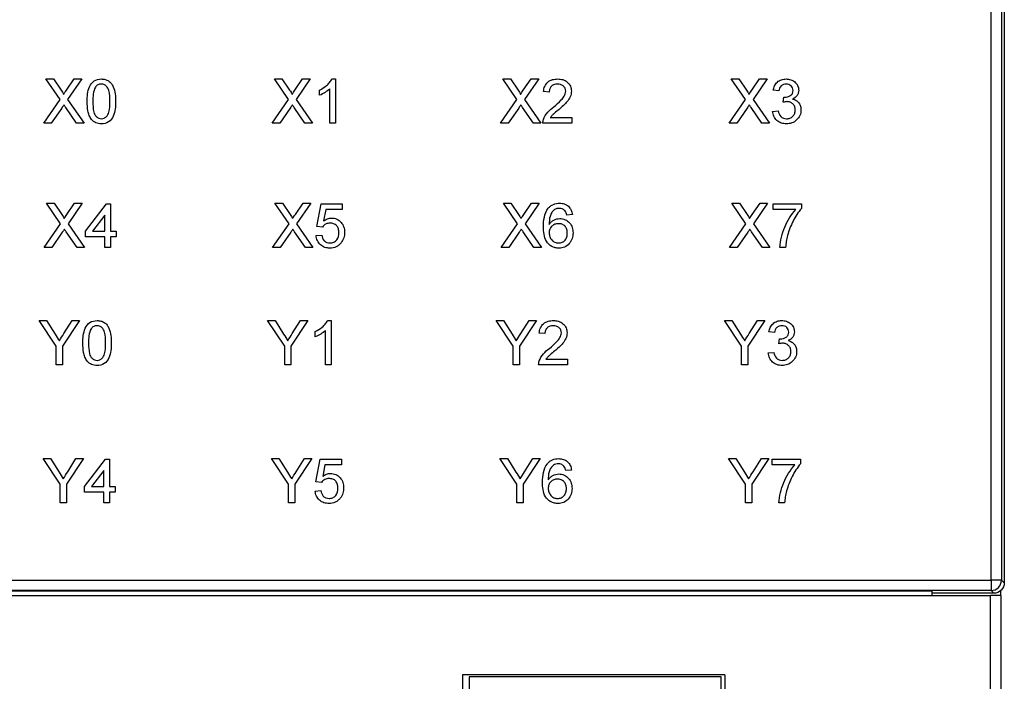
# Model space of a CAD drawing. Header units: millimetres. Extents: x 1931 to 2429, y 62 to 413.
# Tile 10 of 26: x 2073 to 2102, y 260 to 280. Entities that reach past the tile are written whole.
import ezdxf

# ---------------------------------------------------------------- set-up
doc = ezdxf.new("R2010")
doc.units = ezdxf.units.MM
doc.header["$LTSCALE"] = 2

msp = doc.modelspace()

# ---------------------------------------------------------------- linework, layer by layer
at = {"color": 7, "linetype": 'Continuous', "lineweight": 25}
for p, q in [((2101.796, 282.707), (2101.796, 263.307)), ((2101.414, 263.389), (2101.414, 282.625)), ((2101.714, 282.625), (2101.714, 263.389)), ((2074.442, 277.316), (2074.033, 277.909)), ((2074.033, 277.909), (2074.251, 277.909)), ((2074.251, 277.909), (2074.475, 277.584)), ((2074.626, 277.584), (2074.849, 277.909)), ((2075.07, 277.909), (2074.661, 277.314)), ((2074.849, 277.909), (2075.07, 277.909)), ((2081.06, 277.316), (2080.651, 277.909)), ((2080.651, 277.909), (2080.869, 277.909)), ((2080.869, 277.909), (2081.093, 277.584)), ((2081.244, 277.584), (2081.467, 277.909)), ((2081.688, 277.909), (2081.28, 277.314)), ((2081.467, 277.909), (2081.688, 277.909)), ((2082.316, 277.909), (2082.422, 277.909)), ((2082.422, 277.909), (2082.422, 276.625)), ((2087.678, 277.316), (2087.27, 277.909)), ((2087.27, 277.909), (2087.488, 277.909)), ((2087.488, 277.909), (2087.712, 277.584)), ((2087.862, 277.584), (2088.086, 277.909)), ((2088.307, 277.909), (2087.898, 277.314)), ((2088.086, 277.909), (2088.307, 277.909)), ((2094.297, 277.316), (2093.888, 277.909)), ((2093.888, 277.909), (2094.106, 277.909)), ((2094.106, 277.909), (2094.33, 277.584)), ((2094.481, 277.584), (2094.704, 277.909)), ((2094.925, 277.909), (2094.516, 277.314)), ((2094.704, 277.909), (2094.925, 277.909)), ((2081.961, 277.436), (2081.961, 277.588)), ((2082.257, 276.625), (2082.257, 277.626)), ((2088.612, 277.531), (2088.447, 277.547)), ((2095.263, 277.563), (2095.099, 277.58)), ((2073.967, 276.625), (2074.442, 277.316)), ((2074.661, 277.314), (2075.136, 276.625)), ((2080.585, 276.625), (2081.06, 277.316)), ((2081.28, 277.314), (2081.754, 276.625)), ((2087.204, 276.625), (2087.678, 277.316)), ((2087.898, 277.314), (2088.373, 276.625)), ((2093.822, 276.625), (2094.297, 277.316)), ((2094.516, 277.314), (2094.991, 276.625)), ((2095.393, 277.234), (2095.41, 277.382)), ((2074.492, 277.067), (2074.188, 276.625)), ((2074.918, 276.625), (2074.605, 277.079)), ((2081.11, 277.067), (2080.806, 276.625)), ((2081.536, 276.625), (2081.223, 277.079)), ((2087.729, 277.067), (2087.425, 276.625)), ((2088.154, 276.625), (2087.842, 277.079)), ((2094.347, 277.067), (2094.043, 276.625)), ((2094.773, 276.625), (2094.46, 277.079)), ((2095.082, 276.971), (2095.247, 276.987)), ((2088.642, 276.79), (2089.27, 276.79)), ((2089.27, 276.79), (2089.27, 276.625)), ((2074.188, 276.625), (2073.967, 276.625)), ((2075.136, 276.625), (2074.918, 276.625)), ((2080.806, 276.625), (2080.585, 276.625)), ((2081.754, 276.625), (2081.536, 276.625)), ((2082.422, 276.625), (2082.257, 276.625)), ((2087.425, 276.625), (2087.204, 276.625)), ((2088.373, 276.625), (2088.154, 276.625)), ((2089.27, 276.625), (2088.431, 276.625)), ((2094.043, 276.625), (2093.822, 276.625)), ((2094.991, 276.625), (2094.773, 276.625)), ((2074.457, 273.716), (2074.048, 274.309)), ((2074.048, 274.309), (2074.266, 274.309)), ((2074.266, 274.309), (2074.49, 273.984)), ((2074.641, 273.984), (2074.864, 274.309)), ((2075.085, 274.309), (2074.676, 273.714)), ((2074.864, 274.309), (2075.085, 274.309)), ((2075.176, 273.502), (2075.785, 274.293)), ((2075.785, 274.293), (2075.901, 274.293)), ((2075.901, 274.293), (2075.901, 273.502)), ((2081.075, 273.716), (2080.666, 274.309)), ((2080.666, 274.309), (2080.884, 274.309)), ((2080.884, 274.309), (2081.108, 273.984)), ((2081.259, 273.984), (2081.482, 274.309)), ((2081.703, 274.309), (2081.295, 273.714)), ((2081.482, 274.309), (2081.703, 274.309)), ((2081.877, 273.634), (2082.009, 274.293)), ((2082.009, 274.293), (2082.618, 274.293)), ((2082.143, 274.128), (2082.078, 273.795)), ((2082.618, 274.128), (2082.143, 274.128)), ((2082.618, 274.293), (2082.618, 274.128)), ((2087.693, 273.716), (2087.285, 274.309)), ((2087.285, 274.309), (2087.503, 274.309)), ((2087.503, 274.309), (2087.727, 273.984)), ((2087.877, 273.984), (2088.101, 274.309)), ((2088.322, 274.309), (2087.913, 273.714)), ((2088.101, 274.309), (2088.322, 274.309)), ((2094.312, 273.716), (2093.903, 274.309)), ((2093.903, 274.309), (2094.121, 274.309)), ((2094.121, 274.309), (2094.345, 273.984)), ((2094.496, 273.984), (2094.719, 274.309)), ((2094.94, 274.309), (2094.531, 273.714)), ((2094.719, 274.309), (2094.94, 274.309)), ((2095.097, 274.128), (2095.097, 274.293)), ((2095.097, 274.293), (2095.92, 274.293)), ((2095.756, 274.128), (2095.097, 274.128)), ((2095.92, 274.293), (2095.92, 274.159)), ((2075.736, 273.965), (2075.379, 273.502)), ((2075.736, 273.502), (2075.736, 273.965)), ((2089.285, 273.98), (2089.121, 273.963)), ((2073.982, 273.025), (2074.457, 273.716)), ((2074.676, 273.714), (2075.151, 273.025)), ((2080.6, 273.025), (2081.075, 273.716)), ((2081.295, 273.714), (2081.769, 273.025)), ((2082.041, 273.618), (2081.877, 273.634)), ((2087.219, 273.025), (2087.693, 273.716)), ((2087.913, 273.714), (2088.388, 273.025)), ((2093.837, 273.025), (2094.312, 273.716)), ((2094.531, 273.714), (2095.006, 273.025)), ((2074.507, 273.467), (2074.203, 273.025)), ((2074.933, 273.025), (2074.62, 273.479)), ((2075.176, 273.338), (2075.176, 273.502)), ((2075.736, 273.338), (2075.176, 273.338)), ((2075.379, 273.502), (2075.736, 273.502)), ((2075.736, 273.025), (2075.736, 273.338)), ((2075.901, 273.502), (2076.065, 273.502)), ((2075.901, 273.338), (2075.901, 273.025)), ((2076.065, 273.338), (2075.901, 273.338)), ((2076.065, 273.502), (2076.065, 273.338)), ((2081.125, 273.467), (2080.821, 273.025)), ((2081.551, 273.025), (2081.238, 273.479)), ((2081.86, 273.371), (2082.025, 273.387)), ((2087.744, 273.467), (2087.44, 273.025)), ((2088.169, 273.025), (2087.857, 273.479)), ((2094.362, 273.467), (2094.058, 273.025)), ((2094.788, 273.025), (2094.475, 273.479)), ((2074.203, 273.025), (2073.982, 273.025)), ((2075.151, 273.025), (2074.933, 273.025)), ((2075.901, 273.025), (2075.736, 273.025)), ((2080.821, 273.025), (2080.6, 273.025)), ((2081.769, 273.025), (2081.551, 273.025)), ((2087.44, 273.025), (2087.219, 273.025)), ((2088.388, 273.025), (2088.169, 273.025)), ((2094.058, 273.025), (2093.837, 273.025)), ((2095.006, 273.025), (2094.788, 273.025)), ((2095.459, 273.025), (2095.295, 273.025)), ((2074.33, 270.169), (2073.836, 270.909)), ((2073.836, 270.909), (2074.051, 270.909)), ((2074.051, 270.909), (2074.3, 270.517)), ((2075.005, 270.909), (2074.511, 270.169)), ((2074.552, 270.531), (2074.791, 270.909)), ((2074.791, 270.909), (2075.005, 270.909)), ((2080.949, 270.169), (2080.455, 270.909)), ((2080.455, 270.909), (2080.669, 270.909)), ((2080.669, 270.909), (2080.918, 270.517)), ((2081.624, 270.909), (2081.13, 270.169)), ((2081.17, 270.531), (2081.409, 270.909)), ((2081.409, 270.909), (2081.624, 270.909)), ((2082.191, 270.909), (2082.297, 270.909)), ((2082.297, 270.909), (2082.297, 269.625)), ((2087.567, 270.169), (2087.073, 270.909)), ((2087.073, 270.909), (2087.287, 270.909)), ((2087.287, 270.909), (2087.536, 270.517)), ((2088.242, 270.909), (2087.748, 270.169)), ((2087.788, 270.531), (2088.028, 270.909)), ((2088.028, 270.909), (2088.242, 270.909)), ((2094.185, 270.169), (2093.691, 270.909)), ((2093.691, 270.909), (2093.906, 270.909)), ((2093.906, 270.909), (2094.155, 270.517)), ((2094.86, 270.909), (2094.366, 270.169)), ((2094.407, 270.531), (2094.646, 270.909)), ((2094.646, 270.909), (2094.86, 270.909)), ((2081.836, 270.436), (2081.836, 270.588)), ((2082.132, 269.625), (2082.132, 270.626)), ((2088.487, 270.531), (2088.322, 270.547)), ((2095.138, 270.563), (2094.974, 270.58)), ((2074.33, 269.625), (2074.33, 270.169)), ((2074.511, 270.169), (2074.511, 269.625)), ((2080.949, 269.625), (2080.949, 270.169)), ((2081.13, 270.169), (2081.13, 269.625)), ((2087.567, 269.625), (2087.567, 270.169)), ((2087.748, 270.169), (2087.748, 269.625)), ((2094.185, 269.625), (2094.185, 270.169)), ((2094.366, 270.169), (2094.366, 269.625)), ((2095.269, 270.234), (2095.286, 270.382)), ((2094.957, 269.971), (2095.122, 269.987)), ((2074.511, 269.625), (2074.33, 269.625)), ((2081.13, 269.625), (2080.949, 269.625)), ((2082.297, 269.625), (2082.132, 269.625)), ((2087.748, 269.625), (2087.567, 269.625)), ((2089.146, 269.625), (2088.306, 269.625)), ((2088.517, 269.79), (2089.146, 269.79)), ((2089.146, 269.79), (2089.146, 269.625)), ((2094.366, 269.625), (2094.185, 269.625)), ((2074.443, 266.169), (2073.949, 266.909)), ((2073.949, 266.909), (2074.163, 266.909)), ((2074.163, 266.909), (2074.412, 266.517)), ((2075.118, 266.909), (2074.624, 266.169)), ((2074.664, 266.531), (2074.903, 266.909)), ((2074.903, 266.909), (2075.118, 266.909)), ((2075.149, 266.102), (2075.758, 266.893)), ((2075.758, 266.893), (2075.873, 266.893)), ((2075.873, 266.893), (2075.873, 266.102)), ((2081.061, 266.169), (2080.567, 266.909)), ((2080.567, 266.909), (2080.781, 266.909)), ((2080.781, 266.909), (2081.03, 266.517)), ((2081.736, 266.909), (2081.242, 266.169)), ((2081.282, 266.531), (2081.522, 266.909)), ((2081.522, 266.909), (2081.736, 266.909)), ((2081.849, 266.234), (2081.981, 266.893)), ((2081.981, 266.893), (2082.59, 266.893)), ((2082.116, 266.728), (2082.05, 266.395)), ((2082.59, 266.728), (2082.116, 266.728)), ((2082.59, 266.893), (2082.59, 266.728)), ((2087.679, 266.169), (2087.185, 266.909)), ((2087.185, 266.909), (2087.4, 266.909)), ((2087.4, 266.909), (2087.649, 266.517)), ((2088.354, 266.909), (2087.86, 266.169)), ((2087.901, 266.531), (2088.14, 266.909)), ((2088.14, 266.909), (2088.354, 266.909)), ((2094.298, 266.169), (2093.804, 266.909)), ((2093.804, 266.909), (2094.018, 266.909)), ((2094.018, 266.909), (2094.267, 266.517)), ((2094.973, 266.909), (2094.479, 266.169)), ((2094.519, 266.531), (2094.758, 266.909)), ((2094.758, 266.909), (2094.973, 266.909)), ((2095.07, 266.728), (2095.07, 266.893)), ((2095.07, 266.893), (2095.893, 266.893)), ((2095.728, 266.728), (2095.07, 266.728)), ((2095.893, 266.893), (2095.893, 266.759)), ((2075.708, 266.565), (2075.352, 266.102)), ((2075.708, 266.102), (2075.708, 266.565)), ((2089.258, 266.58), (2089.093, 266.563)), ((2074.443, 265.625), (2074.443, 266.169)), ((2074.624, 266.169), (2074.624, 265.625)), ((2081.061, 265.625), (2081.061, 266.169)), ((2081.242, 266.169), (2081.242, 265.625)), ((2082.014, 266.218), (2081.849, 266.234)), ((2087.679, 265.625), (2087.679, 266.169)), ((2087.86, 266.169), (2087.86, 265.625)), ((2094.298, 265.625), (2094.298, 266.169)), ((2094.479, 266.169), (2094.479, 265.625)), ((2075.149, 265.938), (2075.149, 266.102)), ((2075.708, 265.938), (2075.149, 265.938)), ((2075.352, 266.102), (2075.708, 266.102)), ((2075.708, 265.625), (2075.708, 265.938)), ((2075.873, 266.102), (2076.038, 266.102)), ((2075.873, 265.938), (2075.873, 265.625)), ((2076.038, 265.938), (2075.873, 265.938)), ((2076.038, 266.102), (2076.038, 265.938)), ((2081.833, 265.971), (2081.998, 265.987)), ((2074.624, 265.625), (2074.443, 265.625)), ((2075.873, 265.625), (2075.708, 265.625)), ((2081.242, 265.625), (2081.061, 265.625)), ((2087.86, 265.625), (2087.679, 265.625)), ((2094.479, 265.625), (2094.298, 265.625)), ((2095.432, 265.625), (2095.267, 265.625)), ((2062.178, 263.389), (2101.414, 263.389)), ((2101.414, 263.389), (2101.414, 263.089)), ((2101.714, 263.389), (2101.414, 263.389)), ((2101.714, 263.389), (2101.796, 263.307)), ((2101.414, 263.089), (2062.178, 263.089)), ((2099.696, 263.071), (2063.696, 263.071)), ((2099.696, 263.071), (2099.696, 262.945)), ((2101.496, 263.007), (2099.696, 263.007)), ((2101.496, 263.007), (2101.414, 263.089)), ((2101.696, 262.945), (2101.696, 263.088)), ((2061.996, 262.945), (2101.396, 262.945)), ((2101.396, 188.245), (2101.396, 262.945)), ((2101.696, 262.945), (2101.396, 262.945)), ((2101.696, 262.945), (2101.696, 188.245)), ((2093.696, 260.645), (2086.096, 260.645)), ((2086.096, 260.645), (2086.096, 190.645)), ((2086.296, 260.587), (2086.296, 227.887)), ((2093.596, 260.587), (2086.296, 260.587)), ((2093.596, 227.887), (2093.596, 260.587)), ((2093.696, 260.645), (2093.696, 190.645))]:
    msp.add_line(p, q, dxfattribs=at)
msp.add_arc((2101.414, 263.389), 0.3, 270.0204, 359.9796, dxfattribs=at)
for points, knots in [([(2075.227, 277.258), (2075.228, 277.331), (2075.231, 277.404), (2075.25, 277.548), (2075.266, 277.62), (2075.326, 277.752), (2075.37, 277.814), (2075.492, 277.893), (2075.566, 277.908), (2075.639, 277.909)], [0, 0, 0, 0, 0.25, 0.25, 0.5, 0.5, 0.75, 0.75, 1, 1, 1, 1]), ([(2075.639, 277.909), (2075.675, 277.908), (2075.711, 277.905), (2075.782, 277.887), (2075.816, 277.873), (2075.877, 277.834), (2075.905, 277.809), (2075.948, 277.751), (2075.965, 277.719), (2076.008, 277.619), (2076.028, 277.548), (2076.048, 277.404), (2076.05, 277.331), (2076.05, 277.258)], [0, 0, 0, 0, 0.125, 0.125, 0.25, 0.25, 0.375, 0.375, 0.5, 0.5, 0.75, 0.75, 1, 1, 1, 1]), ([(2081.961, 277.588), (2082.033, 277.625), (2082.102, 277.668), (2082.194, 277.748), (2082.222, 277.777), (2082.275, 277.839), (2082.297, 277.873), (2082.316, 277.909)], [0, 0, 0, 0, 0.5, 0.5, 0.75, 0.75, 1, 1, 1, 1]), ([(2088.447, 277.547), (2088.453, 277.598), (2088.463, 277.648), (2088.503, 277.742), (2088.534, 277.785), (2088.612, 277.851), (2088.658, 277.875), (2088.756, 277.904), (2088.808, 277.908), (2088.859, 277.909)], [0, 0, 0, 0, 0.25, 0.25, 0.5, 0.5, 0.75, 0.75, 1, 1, 1, 1]), ([(2088.859, 277.909), (2088.909, 277.908), (2088.958, 277.903), (2089.054, 277.875), (2089.098, 277.851), (2089.173, 277.785), (2089.204, 277.745), (2089.245, 277.654), (2089.253, 277.604), (2089.254, 277.555)], [0, 0, 0, 0, 0.25, 0.25, 0.5, 0.5, 0.75, 0.75, 1, 1, 1, 1]), ([(2095.099, 277.58), (2095.108, 277.625), (2095.12, 277.669), (2095.16, 277.751), (2095.188, 277.789), (2095.256, 277.85), (2095.296, 277.873), (2095.383, 277.903), (2095.428, 277.908), (2095.474, 277.909)], [0, 0, 0, 0, 0.25, 0.25, 0.5, 0.5, 0.75, 0.75, 1, 1, 1, 1]), ([(2095.474, 277.909), (2095.52, 277.908), (2095.565, 277.902), (2095.652, 277.874), (2095.692, 277.852), (2095.762, 277.793), (2095.79, 277.756), (2095.819, 277.694), (2095.827, 277.673), (2095.837, 277.628), (2095.839, 277.606), (2095.839, 277.583)], [0, 0, 0, 0, 0.25, 0.25, 0.5, 0.5, 0.75, 0.75, 0.875, 0.875, 1, 1, 1, 1]), ([(2074.475, 277.584), (2074.488, 277.565), (2074.501, 277.545), (2074.52, 277.515), (2074.526, 277.505), (2074.536, 277.484), (2074.542, 277.473), (2074.542, 277.462)], [0, 0, 0, 0, 0.5, 0.5, 0.75, 0.75, 1, 1, 1, 1]), ([(2075.466, 277.673), (2075.43, 277.612), (2075.413, 277.542), (2075.395, 277.401), (2075.392, 277.33), (2075.392, 277.259)], [0, 0, 0, 0, 0.5, 0.5, 1, 1, 1, 1]), ([(2075.637, 277.761), (2075.603, 277.76), (2075.57, 277.754), (2075.511, 277.723), (2075.487, 277.699), (2075.466, 277.673)], [0, 0, 0, 0, 0.5, 0.5, 1, 1, 1, 1]), ([(2075.886, 277.259), (2075.885, 277.363), (2075.883, 277.469), (2075.842, 277.621), (2075.817, 277.669), (2075.76, 277.723), (2075.738, 277.738), (2075.689, 277.757), (2075.663, 277.76), (2075.637, 277.761)], [0, 0, 0, 0, 0.5, 0.5, 0.75, 0.75, 0.875, 0.875, 1, 1, 1, 1]), ([(2081.093, 277.584), (2081.107, 277.565), (2081.12, 277.545), (2081.138, 277.515), (2081.144, 277.505), (2081.155, 277.484), (2081.16, 277.473), (2081.16, 277.462)], [0, 0, 0, 0, 0.5, 0.5, 0.75, 0.75, 1, 1, 1, 1]), ([(2082.257, 277.626), (2082.215, 277.585), (2082.167, 277.549), (2082.067, 277.487), (2082.015, 277.459), (2081.961, 277.436)], [0, 0, 0, 0, 0.5, 0.5, 1, 1, 1, 1]), ([(2087.712, 277.584), (2087.725, 277.565), (2087.738, 277.545), (2087.756, 277.515), (2087.762, 277.505), (2087.773, 277.484), (2087.778, 277.473), (2087.778, 277.462)], [0, 0, 0, 0, 0.5, 0.5, 0.75, 0.75, 1, 1, 1, 1]), ([(2088.855, 277.761), (2088.824, 277.76), (2088.792, 277.757), (2088.732, 277.738), (2088.703, 277.723), (2088.657, 277.68), (2088.639, 277.653), (2088.617, 277.594), (2088.613, 277.562), (2088.612, 277.531)], [0, 0, 0, 0, 0.25, 0.25, 0.5, 0.5, 0.75, 0.75, 1, 1, 1, 1]), ([(2088.744, 277.105), (2088.818, 277.168), (2088.892, 277.231), (2088.992, 277.337), (2089.024, 277.373), (2089.073, 277.457), (2089.088, 277.505), (2089.089, 277.553)], [0, 0, 0, 0, 0.5, 0.5, 0.75, 0.75, 1, 1, 1, 1]), ([(2089.089, 277.553), (2089.089, 277.582), (2089.084, 277.612), (2089.059, 277.665), (2089.04, 277.688), (2088.996, 277.726), (2088.97, 277.74), (2088.914, 277.757), (2088.884, 277.76), (2088.855, 277.761)], [0, 0, 0, 0, 0.25, 0.25, 0.5, 0.5, 0.75, 0.75, 1, 1, 1, 1]), ([(2089.254, 277.555), (2089.252, 277.5), (2089.242, 277.445), (2089.2, 277.344), (2089.169, 277.298), (2089.066, 277.17), (2088.981, 277.099), (2088.898, 277.028)], [0, 0, 0, 0, 0.25, 0.25, 0.5, 0.5, 1, 1, 1, 1]), ([(2094.33, 277.584), (2094.343, 277.565), (2094.357, 277.545), (2094.375, 277.515), (2094.381, 277.505), (2094.391, 277.484), (2094.397, 277.473), (2094.397, 277.462)], [0, 0, 0, 0, 0.5, 0.5, 0.75, 0.75, 1, 1, 1, 1]), ([(2095.479, 277.761), (2095.452, 277.76), (2095.425, 277.757), (2095.374, 277.739), (2095.351, 277.725), (2095.292, 277.67), (2095.273, 277.616), (2095.263, 277.563)], [0, 0, 0, 0, 0.25, 0.25, 0.5, 0.5, 1, 1, 1, 1]), ([(2095.434, 277.381), (2095.463, 277.382), (2095.492, 277.384), (2095.548, 277.4), (2095.575, 277.412), (2095.624, 277.444), (2095.645, 277.466), (2095.67, 277.519), (2095.674, 277.548), (2095.675, 277.577)], [0, 0, 0, 0, 0.25, 0.25, 0.5, 0.5, 0.75, 0.75, 1, 1, 1, 1]), ([(2095.675, 277.577), (2095.674, 277.602), (2095.67, 277.628), (2095.651, 277.674), (2095.636, 277.695), (2095.58, 277.745), (2095.529, 277.76), (2095.479, 277.761)], [0, 0, 0, 0, 0.25, 0.25, 0.5, 0.5, 1, 1, 1, 1]), ([(2095.839, 277.583), (2095.838, 277.555), (2095.836, 277.528), (2095.819, 277.476), (2095.807, 277.451), (2095.76, 277.384), (2095.713, 277.352), (2095.664, 277.328)], [0, 0, 0, 0, 0.25, 0.25, 0.5, 0.5, 1, 1, 1, 1]), ([(2075.352, 276.732), (2075.326, 276.77), (2075.304, 276.81), (2075.27, 276.896), (2075.259, 276.94), (2075.233, 277.075), (2075.228, 277.167), (2075.227, 277.258)], [0, 0, 0, 0, 0.25, 0.25, 0.5, 0.5, 1, 1, 1, 1]), ([(2075.392, 277.259), (2075.392, 277.155), (2075.394, 277.049), (2075.428, 276.923), (2075.436, 276.898), (2075.461, 276.852), (2075.478, 276.832), (2075.516, 276.796), (2075.538, 276.781), (2075.586, 276.761), (2075.613, 276.758), (2075.639, 276.757)], [0, 0, 0, 0, 0.5, 0.5, 0.625, 0.625, 0.75, 0.75, 0.875, 0.875, 1, 1, 1, 1]), ([(2075.639, 276.757), (2075.665, 276.758), (2075.691, 276.762), (2075.739, 276.781), (2075.761, 276.796), (2075.799, 276.832), (2075.816, 276.852), (2075.841, 276.898), (2075.849, 276.923), (2075.883, 277.049), (2075.885, 277.155), (2075.886, 277.259)], [0, 0, 0, 0, 0.125, 0.125, 0.25, 0.25, 0.375, 0.375, 0.5, 0.5, 1, 1, 1, 1]), ([(2076.05, 277.258), (2076.049, 277.113), (2076.04, 276.964), (2075.952, 276.765), (2075.907, 276.704), (2075.786, 276.624), (2075.711, 276.61), (2075.639, 276.609)], [0, 0, 0, 0, 0.5, 0.5, 0.75, 0.75, 1, 1, 1, 1]), ([(2095.664, 277.328), (2095.699, 277.319), (2095.734, 277.307), (2095.795, 277.269), (2095.822, 277.244), (2095.866, 277.186), (2095.882, 277.153), (2095.901, 277.084), (2095.905, 277.048), (2095.905, 277.011)], [0, 0, 0, 0, 0.25, 0.25, 0.5, 0.5, 0.75, 0.75, 1, 1, 1, 1]), ([(2088.448, 276.739), (2088.475, 276.814), (2088.516, 276.884), (2088.621, 277.004), (2088.682, 277.056), (2088.744, 277.105)], [0, 0, 0, 0, 0.5, 0.5, 1, 1, 1, 1]), ([(2088.898, 277.028), (2088.852, 276.991), (2088.807, 276.954), (2088.741, 276.897), (2088.719, 276.878), (2088.678, 276.836), (2088.66, 276.813), (2088.642, 276.79)], [0, 0, 0, 0, 0.5, 0.5, 0.75, 0.75, 1, 1, 1, 1]), ([(2095.482, 276.609), (2095.432, 276.61), (2095.382, 276.616), (2095.288, 276.649), (2095.245, 276.675), (2095.171, 276.742), (2095.141, 276.782), (2095.099, 276.872), (2095.088, 276.921), (2095.082, 276.971)], [0, 0, 0, 0, 0.25, 0.25, 0.5, 0.5, 0.75, 0.75, 1, 1, 1, 1]), ([(2095.247, 276.987), (2095.26, 276.927), (2095.279, 276.866), (2095.342, 276.798), (2095.368, 276.781), (2095.426, 276.761), (2095.457, 276.757), (2095.488, 276.757)], [0, 0, 0, 0, 0.5, 0.5, 0.75, 0.75, 1, 1, 1, 1]), ([(2095.905, 277.011), (2095.904, 276.957), (2095.895, 276.902), (2095.852, 276.802), (2095.819, 276.758), (2095.74, 276.683), (2095.693, 276.654), (2095.591, 276.616), (2095.536, 276.61), (2095.482, 276.609)], [0, 0, 0, 0, 0.25, 0.25, 0.5, 0.5, 0.75, 0.75, 1, 1, 1, 1]), ([(2095.488, 276.757), (2095.521, 276.757), (2095.555, 276.761), (2095.618, 276.785), (2095.647, 276.804), (2095.693, 276.853), (2095.712, 276.882), (2095.736, 276.945), (2095.74, 276.979), (2095.741, 277.013)], [0, 0, 0, 0, 0.25, 0.25, 0.5, 0.5, 0.75, 0.75, 1, 1, 1, 1]), ([(2095.741, 277.013), (2095.74, 277.044), (2095.736, 277.076), (2095.713, 277.135), (2095.695, 277.162), (2095.65, 277.207), (2095.623, 277.224), (2095.563, 277.247), (2095.532, 277.251), (2095.5, 277.252)], [0, 0, 0, 0, 0.25, 0.25, 0.5, 0.5, 0.75, 0.75, 1, 1, 1, 1]), ([(2075.639, 276.609), (2075.585, 276.61), (2075.53, 276.617), (2075.431, 276.658), (2075.388, 276.692), (2075.352, 276.732)], [0, 0, 0, 0, 0.5, 0.5, 1, 1, 1, 1]), ([(2088.446, 273.626), (2088.446, 273.721), (2088.452, 273.815), (2088.491, 274), (2088.527, 274.09), (2088.586, 274.163)], [0, 0, 0, 0, 0.5, 0.5, 1, 1, 1, 1]), ([(2088.586, 274.163), (2088.606, 274.187), (2088.628, 274.209), (2088.678, 274.246), (2088.705, 274.262), (2088.79, 274.299), (2088.853, 274.308), (2088.915, 274.309)], [0, 0, 0, 0, 0.25, 0.25, 0.5, 0.5, 1, 1, 1, 1]), ([(2088.764, 274.123), (2088.733, 274.098), (2088.706, 274.069), (2088.664, 274.003), (2088.648, 273.967), (2088.616, 273.853), (2088.612, 273.774), (2088.61, 273.695)], [0, 0, 0, 0, 0.25, 0.25, 0.5, 0.5, 1, 1, 1, 1]), ([(2088.904, 274.161), (2088.879, 274.16), (2088.855, 274.158), (2088.808, 274.145), (2088.785, 274.135), (2088.764, 274.123)], [0, 0, 0, 0, 0.5, 0.5, 1, 1, 1, 1]), ([(2089.061, 274.095), (2089.04, 274.116), (2089.017, 274.134), (2088.963, 274.156), (2088.933, 274.16), (2088.904, 274.161)], [0, 0, 0, 0, 0.5, 0.5, 1, 1, 1, 1]), ([(2088.915, 274.309), (2088.961, 274.308), (2089.006, 274.303), (2089.093, 274.275), (2089.134, 274.252), (2089.202, 274.191), (2089.23, 274.153), (2089.268, 274.07), (2089.279, 274.025), (2089.285, 273.98)], [0, 0, 0, 0, 0.25, 0.25, 0.5, 0.5, 0.75, 0.75, 1, 1, 1, 1]), ([(2095.295, 273.025), (2095.298, 273.126), (2095.315, 273.227), (2095.364, 273.424), (2095.395, 273.521), (2095.514, 273.801), (2095.62, 273.977), (2095.756, 274.128)], [0, 0, 0, 0, 0.25, 0.25, 0.5, 0.5, 1, 1, 1, 1]), ([(2095.92, 274.159), (2095.824, 274.047), (2095.745, 273.92), (2095.644, 273.722), (2095.613, 273.654), (2095.559, 273.516), (2095.537, 273.445), (2095.516, 273.374)], [0, 0, 0, 0, 0.5, 0.5, 0.75, 0.75, 1, 1, 1, 1]), ([(2074.49, 273.984), (2074.503, 273.965), (2074.516, 273.945), (2074.535, 273.915), (2074.541, 273.905), (2074.551, 273.884), (2074.557, 273.873), (2074.557, 273.862)], [0, 0, 0, 0, 0.5, 0.5, 0.75, 0.75, 1, 1, 1, 1]), ([(2081.108, 273.984), (2081.122, 273.965), (2081.135, 273.945), (2081.153, 273.915), (2081.159, 273.905), (2081.17, 273.884), (2081.175, 273.873), (2081.175, 273.862)], [0, 0, 0, 0, 0.5, 0.5, 0.75, 0.75, 1, 1, 1, 1]), ([(2082.078, 273.795), (2082.111, 273.82), (2082.146, 273.843), (2082.224, 273.873), (2082.265, 273.88), (2082.307, 273.881)], [0, 0, 0, 0, 0.5, 0.5, 1, 1, 1, 1]), ([(2082.307, 273.881), (2082.359, 273.88), (2082.412, 273.871), (2082.507, 273.827), (2082.549, 273.795), (2082.618, 273.716), (2082.644, 273.67), (2082.677, 273.57), (2082.682, 273.518), (2082.684, 273.465)], [0, 0, 0, 0, 0.25, 0.25, 0.5, 0.5, 0.75, 0.75, 1, 1, 1, 1]), ([(2087.727, 273.984), (2087.74, 273.965), (2087.753, 273.945), (2087.771, 273.915), (2087.777, 273.905), (2087.788, 273.884), (2087.793, 273.873), (2087.793, 273.862)], [0, 0, 0, 0, 0.5, 0.5, 0.75, 0.75, 1, 1, 1, 1]), ([(2088.61, 273.695), (2088.628, 273.721), (2088.647, 273.745), (2088.692, 273.788), (2088.717, 273.806), (2088.799, 273.849), (2088.861, 273.863), (2088.922, 273.865)], [0, 0, 0, 0, 0.25, 0.25, 0.5, 0.5, 1, 1, 1, 1]), ([(2088.922, 273.865), (2088.975, 273.863), (2089.028, 273.855), (2089.123, 273.81), (2089.165, 273.778), (2089.235, 273.699), (2089.262, 273.653), (2089.295, 273.553), (2089.301, 273.5), (2089.302, 273.448)], [0, 0, 0, 0, 0.25, 0.25, 0.5, 0.5, 0.75, 0.75, 1, 1, 1, 1]), ([(2089.121, 273.963), (2089.115, 273.987), (2089.109, 274.011), (2089.09, 274.055), (2089.077, 274.076), (2089.061, 274.095)], [0, 0, 0, 0, 0.5, 0.5, 1, 1, 1, 1]), ([(2094.345, 273.984), (2094.358, 273.965), (2094.372, 273.945), (2094.39, 273.915), (2094.396, 273.905), (2094.406, 273.884), (2094.412, 273.873), (2094.412, 273.862)], [0, 0, 0, 0, 0.5, 0.5, 0.75, 0.75, 1, 1, 1, 1]), ([(2082.261, 273.733), (2082.218, 273.732), (2082.174, 273.726), (2082.097, 273.685), (2082.066, 273.653), (2082.041, 273.618)], [0, 0, 0, 0, 0.5, 0.5, 1, 1, 1, 1]), ([(2082.519, 273.456), (2082.518, 273.492), (2082.515, 273.528), (2082.496, 273.597), (2082.479, 273.629), (2082.432, 273.684), (2082.401, 273.705), (2082.333, 273.728), (2082.297, 273.732), (2082.261, 273.733)], [0, 0, 0, 0, 0.25, 0.25, 0.5, 0.5, 0.75, 0.75, 1, 1, 1, 1]), ([(2088.896, 273.009), (2088.86, 273.01), (2088.824, 273.012), (2088.753, 273.028), (2088.719, 273.041), (2088.624, 273.092), (2088.569, 273.144), (2088.496, 273.269), (2088.475, 273.339), (2088.45, 273.482), (2088.447, 273.554), (2088.446, 273.626)], [0, 0, 0, 0, 0.125, 0.125, 0.25, 0.25, 0.5, 0.5, 0.75, 0.75, 1, 1, 1, 1]), ([(2088.877, 273.716), (2088.842, 273.716), (2088.807, 273.711), (2088.741, 273.685), (2088.711, 273.666), (2088.661, 273.617), (2088.641, 273.587), (2088.615, 273.522), (2088.611, 273.486), (2088.61, 273.451)], [0, 0, 0, 0, 0.25, 0.25, 0.5, 0.5, 0.75, 0.75, 1, 1, 1, 1]), ([(2089.137, 273.443), (2089.137, 273.478), (2089.133, 273.514), (2089.112, 273.582), (2089.094, 273.614), (2089.046, 273.667), (2089.015, 273.687), (2088.949, 273.712), (2088.913, 273.716), (2088.877, 273.716)], [0, 0, 0, 0, 0.25, 0.25, 0.5, 0.5, 0.75, 0.75, 1, 1, 1, 1]), ([(2082.259, 273.009), (2082.21, 273.01), (2082.159, 273.015), (2082.065, 273.047), (2082.021, 273.073), (2081.947, 273.14), (2081.918, 273.181), (2081.876, 273.272), (2081.866, 273.321), (2081.86, 273.371)], [0, 0, 0, 0, 0.25, 0.25, 0.5, 0.5, 0.75, 0.75, 1, 1, 1, 1]), ([(2082.025, 273.387), (2082.036, 273.327), (2082.054, 273.266), (2082.116, 273.199), (2082.142, 273.182), (2082.199, 273.161), (2082.23, 273.158), (2082.26, 273.157)], [0, 0, 0, 0, 0.5, 0.5, 0.75, 0.75, 1, 1, 1, 1]), ([(2082.26, 273.157), (2082.298, 273.158), (2082.335, 273.163), (2082.403, 273.192), (2082.433, 273.217), (2082.502, 273.304), (2082.518, 273.381), (2082.519, 273.456)], [0, 0, 0, 0, 0.25, 0.25, 0.5, 0.5, 1, 1, 1, 1]), ([(2082.684, 273.465), (2082.682, 273.412), (2082.676, 273.358), (2082.644, 273.255), (2082.617, 273.208), (2082.585, 273.164)], [0, 0, 0, 0, 0.5, 0.5, 1, 1, 1, 1]), ([(2088.61, 273.451), (2088.612, 273.414), (2088.617, 273.377), (2088.642, 273.306), (2088.66, 273.273), (2088.709, 273.216), (2088.74, 273.193), (2088.808, 273.163), (2088.846, 273.158), (2088.883, 273.157)], [0, 0, 0, 0, 0.25, 0.25, 0.5, 0.5, 0.75, 0.75, 1, 1, 1, 1]), ([(2088.883, 273.157), (2088.919, 273.158), (2088.956, 273.163), (2089.021, 273.192), (2089.051, 273.214), (2089.097, 273.269), (2089.113, 273.302), (2089.133, 273.371), (2089.137, 273.407), (2089.137, 273.443)], [0, 0, 0, 0, 0.25, 0.25, 0.5, 0.5, 0.75, 0.75, 1, 1, 1, 1]), ([(2089.302, 273.448), (2089.3, 273.392), (2089.293, 273.336), (2089.257, 273.231), (2089.229, 273.181), (2089.157, 273.096), (2089.11, 273.063), (2089.008, 273.018), (2088.952, 273.009), (2088.896, 273.009)], [0, 0, 0, 0, 0.25, 0.25, 0.5, 0.5, 0.75, 0.75, 1, 1, 1, 1]), ([(2095.516, 273.374), (2095.501, 273.317), (2095.488, 273.259), (2095.469, 273.143), (2095.464, 273.084), (2095.459, 273.025)], [0, 0, 0, 0, 0.5, 0.5, 1, 1, 1, 1]), ([(2082.585, 273.164), (2082.566, 273.14), (2082.545, 273.117), (2082.496, 273.077), (2082.47, 273.06), (2082.385, 273.02), (2082.322, 273.01), (2082.259, 273.009)], [0, 0, 0, 0, 0.25, 0.25, 0.5, 0.5, 1, 1, 1, 1]), ([(2075.102, 270.258), (2075.103, 270.331), (2075.106, 270.404), (2075.125, 270.548), (2075.141, 270.62), (2075.201, 270.752), (2075.245, 270.814), (2075.367, 270.893), (2075.441, 270.908), (2075.514, 270.909)], [0, 0, 0, 0, 0.25, 0.25, 0.5, 0.5, 0.75, 0.75, 1, 1, 1, 1]), ([(2075.512, 270.761), (2075.479, 270.76), (2075.445, 270.754), (2075.386, 270.723), (2075.362, 270.699), (2075.341, 270.673)], [0, 0, 0, 0, 0.5, 0.5, 1, 1, 1, 1]), ([(2075.761, 270.259), (2075.76, 270.363), (2075.758, 270.469), (2075.717, 270.621), (2075.692, 270.669), (2075.635, 270.723), (2075.613, 270.738), (2075.564, 270.757), (2075.538, 270.76), (2075.512, 270.761)], [0, 0, 0, 0, 0.5, 0.5, 0.75, 0.75, 0.875, 0.875, 1, 1, 1, 1]), ([(2075.514, 270.909), (2075.55, 270.908), (2075.587, 270.905), (2075.657, 270.887), (2075.691, 270.873), (2075.753, 270.834), (2075.78, 270.809), (2075.824, 270.751), (2075.841, 270.719), (2075.884, 270.619), (2075.903, 270.548), (2075.923, 270.404), (2075.925, 270.331), (2075.925, 270.258)], [0, 0, 0, 0, 0.125, 0.125, 0.25, 0.25, 0.375, 0.375, 0.5, 0.5, 0.75, 0.75, 1, 1, 1, 1]), ([(2081.836, 270.588), (2081.908, 270.625), (2081.977, 270.668), (2082.069, 270.748), (2082.098, 270.777), (2082.15, 270.839), (2082.172, 270.873), (2082.191, 270.909)], [0, 0, 0, 0, 0.5, 0.5, 0.75, 0.75, 1, 1, 1, 1]), ([(2088.322, 270.547), (2088.328, 270.598), (2088.338, 270.648), (2088.379, 270.742), (2088.409, 270.785), (2088.487, 270.851), (2088.533, 270.875), (2088.632, 270.904), (2088.683, 270.908), (2088.734, 270.909)], [0, 0, 0, 0, 0.25, 0.25, 0.5, 0.5, 0.75, 0.75, 1, 1, 1, 1]), ([(2088.73, 270.761), (2088.699, 270.76), (2088.667, 270.757), (2088.607, 270.738), (2088.579, 270.723), (2088.532, 270.68), (2088.514, 270.653), (2088.492, 270.594), (2088.488, 270.562), (2088.487, 270.531)], [0, 0, 0, 0, 0.25, 0.25, 0.5, 0.5, 0.75, 0.75, 1, 1, 1, 1]), ([(2088.965, 270.553), (2088.964, 270.582), (2088.959, 270.612), (2088.934, 270.665), (2088.915, 270.688), (2088.871, 270.726), (2088.845, 270.74), (2088.789, 270.757), (2088.76, 270.76), (2088.73, 270.761)], [0, 0, 0, 0, 0.25, 0.25, 0.5, 0.5, 0.75, 0.75, 1, 1, 1, 1]), ([(2088.734, 270.909), (2088.784, 270.908), (2088.834, 270.903), (2088.929, 270.875), (2088.974, 270.851), (2089.048, 270.785), (2089.079, 270.745), (2089.12, 270.654), (2089.128, 270.604), (2089.129, 270.555)], [0, 0, 0, 0, 0.25, 0.25, 0.5, 0.5, 0.75, 0.75, 1, 1, 1, 1]), ([(2094.974, 270.58), (2094.983, 270.625), (2094.995, 270.669), (2095.036, 270.751), (2095.063, 270.789), (2095.131, 270.85), (2095.171, 270.873), (2095.258, 270.903), (2095.304, 270.908), (2095.349, 270.909)], [0, 0, 0, 0, 0.25, 0.25, 0.5, 0.5, 0.75, 0.75, 1, 1, 1, 1]), ([(2095.354, 270.761), (2095.328, 270.76), (2095.3, 270.757), (2095.25, 270.739), (2095.226, 270.725), (2095.167, 270.67), (2095.148, 270.616), (2095.138, 270.563)], [0, 0, 0, 0, 0.25, 0.25, 0.5, 0.5, 1, 1, 1, 1]), ([(2095.349, 270.909), (2095.395, 270.908), (2095.44, 270.902), (2095.527, 270.874), (2095.568, 270.852), (2095.638, 270.793), (2095.666, 270.756), (2095.694, 270.694), (2095.702, 270.673), (2095.712, 270.628), (2095.714, 270.606), (2095.715, 270.583)], [0, 0, 0, 0, 0.25, 0.25, 0.5, 0.5, 0.75, 0.75, 0.875, 0.875, 1, 1, 1, 1]), ([(2095.55, 270.577), (2095.549, 270.602), (2095.546, 270.628), (2095.526, 270.674), (2095.511, 270.695), (2095.456, 270.745), (2095.405, 270.76), (2095.354, 270.761)], [0, 0, 0, 0, 0.25, 0.25, 0.5, 0.5, 1, 1, 1, 1]), ([(2075.341, 270.673), (2075.305, 270.612), (2075.288, 270.542), (2075.27, 270.401), (2075.268, 270.33), (2075.267, 270.259)], [0, 0, 0, 0, 0.5, 0.5, 1, 1, 1, 1]), ([(2082.132, 270.626), (2082.09, 270.585), (2082.042, 270.549), (2081.942, 270.487), (2081.89, 270.459), (2081.836, 270.436)], [0, 0, 0, 0, 0.5, 0.5, 1, 1, 1, 1]), ([(2088.619, 270.105), (2088.693, 270.168), (2088.767, 270.231), (2088.867, 270.337), (2088.899, 270.373), (2088.948, 270.457), (2088.963, 270.505), (2088.965, 270.553)], [0, 0, 0, 0, 0.5, 0.5, 0.75, 0.75, 1, 1, 1, 1]), ([(2089.129, 270.555), (2089.128, 270.5), (2089.117, 270.445), (2089.075, 270.344), (2089.044, 270.298), (2088.941, 270.17), (2088.856, 270.099), (2088.773, 270.028)], [0, 0, 0, 0, 0.25, 0.25, 0.5, 0.5, 1, 1, 1, 1]), ([(2095.309, 270.381), (2095.338, 270.382), (2095.368, 270.384), (2095.424, 270.4), (2095.45, 270.412), (2095.499, 270.444), (2095.52, 270.466), (2095.545, 270.519), (2095.549, 270.548), (2095.55, 270.577)], [0, 0, 0, 0, 0.25, 0.25, 0.5, 0.5, 0.75, 0.75, 1, 1, 1, 1]), ([(2095.715, 270.583), (2095.713, 270.555), (2095.711, 270.528), (2095.694, 270.476), (2095.682, 270.451), (2095.635, 270.384), (2095.589, 270.352), (2095.539, 270.328)], [0, 0, 0, 0, 0.25, 0.25, 0.5, 0.5, 1, 1, 1, 1]), ([(2075.227, 269.732), (2075.201, 269.77), (2075.179, 269.81), (2075.146, 269.896), (2075.134, 269.94), (2075.108, 270.075), (2075.104, 270.167), (2075.102, 270.258)], [0, 0, 0, 0, 0.25, 0.25, 0.5, 0.5, 1, 1, 1, 1]), ([(2075.267, 270.259), (2075.268, 270.155), (2075.269, 270.049), (2075.303, 269.923), (2075.311, 269.898), (2075.336, 269.852), (2075.353, 269.832), (2075.391, 269.796), (2075.413, 269.781), (2075.462, 269.761), (2075.488, 269.758), (2075.514, 269.757)], [0, 0, 0, 0, 0.5, 0.5, 0.625, 0.625, 0.75, 0.75, 0.875, 0.875, 1, 1, 1, 1]), ([(2075.514, 269.757), (2075.54, 269.758), (2075.566, 269.762), (2075.614, 269.781), (2075.636, 269.796), (2075.674, 269.832), (2075.691, 269.852), (2075.716, 269.898), (2075.724, 269.923), (2075.758, 270.049), (2075.76, 270.155), (2075.761, 270.259)], [0, 0, 0, 0, 0.125, 0.125, 0.25, 0.25, 0.375, 0.375, 0.5, 0.5, 1, 1, 1, 1]), ([(2075.925, 270.258), (2075.924, 270.113), (2075.915, 269.964), (2075.827, 269.765), (2075.782, 269.704), (2075.661, 269.624), (2075.586, 269.61), (2075.514, 269.609)], [0, 0, 0, 0, 0.5, 0.5, 0.75, 0.75, 1, 1, 1, 1]), ([(2095.616, 270.013), (2095.615, 270.044), (2095.611, 270.076), (2095.588, 270.135), (2095.57, 270.162), (2095.525, 270.207), (2095.498, 270.224), (2095.439, 270.247), (2095.407, 270.251), (2095.375, 270.252)], [0, 0, 0, 0, 0.25, 0.25, 0.5, 0.5, 0.75, 0.75, 1, 1, 1, 1]), ([(2095.539, 270.328), (2095.574, 270.319), (2095.609, 270.307), (2095.67, 270.269), (2095.697, 270.244), (2095.741, 270.186), (2095.757, 270.153), (2095.776, 270.084), (2095.78, 270.048), (2095.78, 270.011)], [0, 0, 0, 0, 0.25, 0.25, 0.5, 0.5, 0.75, 0.75, 1, 1, 1, 1]), ([(2088.323, 269.739), (2088.35, 269.814), (2088.391, 269.884), (2088.496, 270.004), (2088.557, 270.056), (2088.619, 270.105)], [0, 0, 0, 0, 0.5, 0.5, 1, 1, 1, 1]), ([(2088.773, 270.028), (2088.728, 269.991), (2088.682, 269.954), (2088.616, 269.897), (2088.594, 269.878), (2088.553, 269.836), (2088.535, 269.813), (2088.517, 269.79)], [0, 0, 0, 0, 0.5, 0.5, 0.75, 0.75, 1, 1, 1, 1]), ([(2095.357, 269.609), (2095.307, 269.61), (2095.257, 269.616), (2095.163, 269.649), (2095.12, 269.675), (2095.047, 269.742), (2095.016, 269.782), (2094.974, 269.872), (2094.963, 269.921), (2094.957, 269.971)], [0, 0, 0, 0, 0.25, 0.25, 0.5, 0.5, 0.75, 0.75, 1, 1, 1, 1]), ([(2095.122, 269.987), (2095.135, 269.927), (2095.154, 269.866), (2095.217, 269.798), (2095.243, 269.781), (2095.301, 269.761), (2095.332, 269.757), (2095.363, 269.757)], [0, 0, 0, 0, 0.5, 0.5, 0.75, 0.75, 1, 1, 1, 1]), ([(2095.78, 270.011), (2095.779, 269.957), (2095.77, 269.902), (2095.728, 269.802), (2095.694, 269.758), (2095.615, 269.683), (2095.568, 269.654), (2095.466, 269.616), (2095.411, 269.61), (2095.357, 269.609)], [0, 0, 0, 0, 0.25, 0.25, 0.5, 0.5, 0.75, 0.75, 1, 1, 1, 1]), ([(2095.363, 269.757), (2095.396, 269.757), (2095.43, 269.761), (2095.493, 269.785), (2095.522, 269.804), (2095.568, 269.853), (2095.587, 269.882), (2095.611, 269.945), (2095.615, 269.979), (2095.616, 270.013)], [0, 0, 0, 0, 0.25, 0.25, 0.5, 0.5, 0.75, 0.75, 1, 1, 1, 1]), ([(2075.514, 269.609), (2075.46, 269.61), (2075.406, 269.617), (2075.306, 269.658), (2075.263, 269.692), (2075.227, 269.732)], [0, 0, 0, 0, 0.5, 0.5, 1, 1, 1, 1]), ([(2088.418, 266.226), (2088.419, 266.321), (2088.425, 266.415), (2088.464, 266.6), (2088.499, 266.69), (2088.558, 266.763)], [0, 0, 0, 0, 0.5, 0.5, 1, 1, 1, 1]), ([(2088.558, 266.763), (2088.579, 266.787), (2088.601, 266.809), (2088.65, 266.846), (2088.677, 266.862), (2088.763, 266.899), (2088.825, 266.908), (2088.887, 266.909)], [0, 0, 0, 0, 0.25, 0.25, 0.5, 0.5, 1, 1, 1, 1]), ([(2088.736, 266.723), (2088.706, 266.698), (2088.679, 266.669), (2088.637, 266.603), (2088.62, 266.567), (2088.588, 266.453), (2088.584, 266.374), (2088.583, 266.295)], [0, 0, 0, 0, 0.25, 0.25, 0.5, 0.5, 1, 1, 1, 1]), ([(2088.876, 266.761), (2088.852, 266.76), (2088.827, 266.758), (2088.78, 266.745), (2088.758, 266.735), (2088.736, 266.723)], [0, 0, 0, 0, 0.5, 0.5, 1, 1, 1, 1]), ([(2089.034, 266.695), (2089.013, 266.716), (2088.989, 266.734), (2088.935, 266.756), (2088.906, 266.76), (2088.876, 266.761)], [0, 0, 0, 0, 0.5, 0.5, 1, 1, 1, 1]), ([(2088.887, 266.909), (2088.933, 266.908), (2088.979, 266.903), (2089.066, 266.875), (2089.106, 266.852), (2089.175, 266.791), (2089.202, 266.753), (2089.241, 266.67), (2089.251, 266.625), (2089.258, 266.58)], [0, 0, 0, 0, 0.25, 0.25, 0.5, 0.5, 0.75, 0.75, 1, 1, 1, 1]), ([(2095.267, 265.625), (2095.27, 265.726), (2095.288, 265.827), (2095.337, 266.024), (2095.368, 266.121), (2095.486, 266.401), (2095.593, 266.577), (2095.728, 266.728)], [0, 0, 0, 0, 0.25, 0.25, 0.5, 0.5, 1, 1, 1, 1]), ([(2095.893, 266.759), (2095.796, 266.647), (2095.718, 266.52), (2095.616, 266.322), (2095.586, 266.254), (2095.532, 266.116), (2095.509, 266.045), (2095.489, 265.974)], [0, 0, 0, 0, 0.5, 0.5, 0.75, 0.75, 1, 1, 1, 1]), ([(2082.05, 266.395), (2082.083, 266.42), (2082.119, 266.443), (2082.196, 266.473), (2082.238, 266.48), (2082.279, 266.481)], [0, 0, 0, 0, 0.5, 0.5, 1, 1, 1, 1]), ([(2082.279, 266.481), (2082.331, 266.48), (2082.384, 266.471), (2082.479, 266.427), (2082.521, 266.395), (2082.59, 266.316), (2082.617, 266.27), (2082.649, 266.17), (2082.655, 266.118), (2082.656, 266.065)], [0, 0, 0, 0, 0.25, 0.25, 0.5, 0.5, 0.75, 0.75, 1, 1, 1, 1]), ([(2088.583, 266.295), (2088.601, 266.321), (2088.62, 266.345), (2088.665, 266.388), (2088.69, 266.406), (2088.772, 266.449), (2088.833, 266.463), (2088.895, 266.465)], [0, 0, 0, 0, 0.25, 0.25, 0.5, 0.5, 1, 1, 1, 1]), ([(2088.895, 266.465), (2088.947, 266.463), (2089, 266.455), (2089.095, 266.41), (2089.138, 266.378), (2089.208, 266.299), (2089.234, 266.253), (2089.267, 266.153), (2089.273, 266.1), (2089.274, 266.048)], [0, 0, 0, 0, 0.25, 0.25, 0.5, 0.5, 0.75, 0.75, 1, 1, 1, 1]), ([(2089.093, 266.563), (2089.087, 266.587), (2089.081, 266.611), (2089.062, 266.655), (2089.049, 266.676), (2089.034, 266.695)], [0, 0, 0, 0, 0.5, 0.5, 1, 1, 1, 1]), ([(2082.234, 266.333), (2082.19, 266.332), (2082.146, 266.326), (2082.07, 266.285), (2082.038, 266.253), (2082.014, 266.218)], [0, 0, 0, 0, 0.5, 0.5, 1, 1, 1, 1]), ([(2082.491, 266.056), (2082.491, 266.092), (2082.487, 266.128), (2082.468, 266.197), (2082.451, 266.229), (2082.405, 266.284), (2082.374, 266.305), (2082.306, 266.328), (2082.27, 266.332), (2082.234, 266.333)], [0, 0, 0, 0, 0.25, 0.25, 0.5, 0.5, 0.75, 0.75, 1, 1, 1, 1]), ([(2088.868, 265.609), (2088.832, 265.61), (2088.796, 265.612), (2088.726, 265.628), (2088.692, 265.641), (2088.596, 265.692), (2088.542, 265.744), (2088.468, 265.869), (2088.447, 265.939), (2088.423, 266.082), (2088.419, 266.154), (2088.418, 266.226)], [0, 0, 0, 0, 0.125, 0.125, 0.25, 0.25, 0.5, 0.5, 0.75, 0.75, 1, 1, 1, 1]), ([(2088.849, 266.316), (2088.814, 266.316), (2088.779, 266.311), (2088.714, 266.285), (2088.684, 266.266), (2088.633, 266.217), (2088.613, 266.187), (2088.588, 266.122), (2088.584, 266.086), (2088.583, 266.051)], [0, 0, 0, 0, 0.25, 0.25, 0.5, 0.5, 0.75, 0.75, 1, 1, 1, 1]), ([(2089.11, 266.043), (2089.109, 266.078), (2089.106, 266.114), (2089.084, 266.182), (2089.067, 266.214), (2089.018, 266.267), (2088.988, 266.287), (2088.921, 266.312), (2088.885, 266.316), (2088.849, 266.316)], [0, 0, 0, 0, 0.25, 0.25, 0.5, 0.5, 0.75, 0.75, 1, 1, 1, 1]), ([(2082.232, 265.609), (2082.182, 265.61), (2082.132, 265.615), (2082.037, 265.647), (2081.994, 265.673), (2081.92, 265.74), (2081.89, 265.781), (2081.849, 265.872), (2081.838, 265.921), (2081.833, 265.971)], [0, 0, 0, 0, 0.25, 0.25, 0.5, 0.5, 0.75, 0.75, 1, 1, 1, 1]), ([(2081.998, 265.987), (2082.008, 265.927), (2082.027, 265.866), (2082.088, 265.799), (2082.115, 265.782), (2082.172, 265.761), (2082.202, 265.758), (2082.233, 265.757)], [0, 0, 0, 0, 0.5, 0.5, 0.75, 0.75, 1, 1, 1, 1]), ([(2082.233, 265.757), (2082.27, 265.758), (2082.308, 265.763), (2082.376, 265.792), (2082.406, 265.817), (2082.474, 265.904), (2082.49, 265.981), (2082.491, 266.056)], [0, 0, 0, 0, 0.25, 0.25, 0.5, 0.5, 1, 1, 1, 1]), ([(2082.656, 266.065), (2082.655, 266.012), (2082.649, 265.958), (2082.617, 265.855), (2082.59, 265.808), (2082.558, 265.764)], [0, 0, 0, 0, 0.5, 0.5, 1, 1, 1, 1]), ([(2088.583, 266.051), (2088.584, 266.014), (2088.589, 265.977), (2088.615, 265.906), (2088.633, 265.873), (2088.681, 265.816), (2088.712, 265.793), (2088.781, 265.763), (2088.818, 265.758), (2088.856, 265.757)], [0, 0, 0, 0, 0.25, 0.25, 0.5, 0.5, 0.75, 0.75, 1, 1, 1, 1]), ([(2088.856, 265.757), (2088.892, 265.758), (2088.928, 265.763), (2088.994, 265.792), (2089.023, 265.814), (2089.069, 265.869), (2089.086, 265.902), (2089.106, 265.971), (2089.109, 266.007), (2089.11, 266.043)], [0, 0, 0, 0, 0.25, 0.25, 0.5, 0.5, 0.75, 0.75, 1, 1, 1, 1]), ([(2089.274, 266.048), (2089.273, 265.992), (2089.266, 265.936), (2089.229, 265.831), (2089.202, 265.781), (2089.13, 265.696), (2089.083, 265.663), (2088.98, 265.618), (2088.924, 265.609), (2088.868, 265.609)], [0, 0, 0, 0, 0.25, 0.25, 0.5, 0.5, 0.75, 0.75, 1, 1, 1, 1]), ([(2095.489, 265.974), (2095.474, 265.917), (2095.46, 265.859), (2095.442, 265.743), (2095.436, 265.684), (2095.432, 265.625)], [0, 0, 0, 0, 0.5, 0.5, 1, 1, 1, 1]), ([(2082.558, 265.764), (2082.538, 265.74), (2082.517, 265.717), (2082.469, 265.677), (2082.442, 265.66), (2082.358, 265.62), (2082.294, 265.61), (2082.232, 265.609)], [0, 0, 0, 0, 0.25, 0.25, 0.5, 0.5, 1, 1, 1, 1]), ([(2101.796, 263.307), (2101.796, 263.236), (2101.767, 263.154), (2101.65, 263.036), (2101.567, 263.007), (2101.496, 263.007)], [0, 0, 0, 0, 0.5, 0.5, 1, 1, 1, 1])]:
    msp.add_open_spline(points, degree=3, knots=knots, dxfattribs=at)
for points in [[(2074.542, 277.462), (2074.57, 277.502), (2074.598, 277.543), (2074.626, 277.584)], [(2081.16, 277.462), (2081.188, 277.502), (2081.216, 277.543), (2081.244, 277.584)], [(2087.778, 277.462), (2087.806, 277.502), (2087.834, 277.543), (2087.862, 277.584)], [(2094.397, 277.462), (2094.425, 277.502), (2094.453, 277.543), (2094.481, 277.584)], [(2095.41, 277.382), (2095.418, 277.381), (2095.426, 277.381), (2095.434, 277.381)], [(2074.552, 277.155), (2074.532, 277.126), (2074.512, 277.096), (2074.492, 277.067)], [(2074.605, 277.079), (2074.587, 277.104), (2074.57, 277.13), (2074.552, 277.155)], [(2081.171, 277.155), (2081.15, 277.126), (2081.13, 277.096), (2081.11, 277.067)], [(2081.223, 277.079), (2081.206, 277.104), (2081.188, 277.13), (2081.171, 277.155)], [(2087.789, 277.155), (2087.769, 277.126), (2087.749, 277.096), (2087.729, 277.067)], [(2087.842, 277.079), (2087.824, 277.104), (2087.806, 277.13), (2087.789, 277.155)], [(2094.407, 277.155), (2094.387, 277.126), (2094.367, 277.096), (2094.347, 277.067)], [(2094.46, 277.079), (2094.442, 277.104), (2094.425, 277.13), (2094.407, 277.155)], [(2095.5, 277.252), (2095.464, 277.251), (2095.428, 277.243), (2095.393, 277.234)], [(2088.431, 276.625), (2088.431, 276.664), (2088.436, 276.702), (2088.448, 276.739)], [(2074.557, 273.862), (2074.585, 273.902), (2074.613, 273.943), (2074.641, 273.984)], [(2081.175, 273.862), (2081.203, 273.902), (2081.231, 273.943), (2081.259, 273.984)], [(2087.793, 273.862), (2087.821, 273.902), (2087.849, 273.943), (2087.877, 273.984)], [(2094.412, 273.862), (2094.44, 273.902), (2094.468, 273.943), (2094.496, 273.984)], [(2074.567, 273.555), (2074.547, 273.526), (2074.527, 273.496), (2074.507, 273.467)], [(2074.62, 273.479), (2074.602, 273.504), (2074.585, 273.53), (2074.567, 273.555)], [(2081.186, 273.555), (2081.165, 273.526), (2081.145, 273.496), (2081.125, 273.467)], [(2081.238, 273.479), (2081.221, 273.504), (2081.203, 273.53), (2081.186, 273.555)], [(2087.804, 273.555), (2087.784, 273.526), (2087.764, 273.496), (2087.744, 273.467)], [(2087.857, 273.479), (2087.839, 273.504), (2087.821, 273.53), (2087.804, 273.555)], [(2094.422, 273.555), (2094.402, 273.526), (2094.382, 273.496), (2094.362, 273.467)], [(2094.475, 273.479), (2094.457, 273.504), (2094.44, 273.53), (2094.422, 273.555)], [(2074.3, 270.517), (2074.34, 270.453), (2074.381, 270.389), (2074.421, 270.325)], [(2074.421, 270.325), (2074.465, 270.394), (2074.508, 270.463), (2074.552, 270.531)], [(2080.918, 270.517), (2080.959, 270.453), (2080.999, 270.389), (2081.039, 270.325)], [(2081.039, 270.325), (2081.083, 270.394), (2081.127, 270.463), (2081.17, 270.531)], [(2087.536, 270.517), (2087.577, 270.453), (2087.618, 270.389), (2087.658, 270.325)], [(2087.658, 270.325), (2087.702, 270.394), (2087.745, 270.463), (2087.788, 270.531)], [(2094.155, 270.517), (2094.195, 270.453), (2094.236, 270.389), (2094.276, 270.325)], [(2094.276, 270.325), (2094.32, 270.394), (2094.363, 270.463), (2094.407, 270.531)], [(2095.375, 270.252), (2095.339, 270.251), (2095.303, 270.243), (2095.269, 270.234)], [(2095.286, 270.382), (2095.293, 270.381), (2095.301, 270.381), (2095.309, 270.381)], [(2088.306, 269.625), (2088.306, 269.664), (2088.311, 269.702), (2088.323, 269.739)], [(2074.412, 266.517), (2074.453, 266.453), (2074.493, 266.389), (2074.533, 266.325)], [(2074.533, 266.325), (2074.577, 266.394), (2074.621, 266.463), (2074.664, 266.531)], [(2081.03, 266.517), (2081.071, 266.453), (2081.111, 266.389), (2081.152, 266.325)], [(2081.152, 266.325), (2081.195, 266.394), (2081.239, 266.463), (2081.282, 266.531)], [(2087.649, 266.517), (2087.689, 266.453), (2087.73, 266.389), (2087.77, 266.325)], [(2087.77, 266.325), (2087.814, 266.394), (2087.857, 266.463), (2087.901, 266.531)], [(2094.267, 266.517), (2094.308, 266.453), (2094.348, 266.389), (2094.388, 266.325)], [(2094.388, 266.325), (2094.432, 266.394), (2094.476, 266.463), (2094.519, 266.531)]]:
    msp.add_open_spline(points, degree=3, dxfattribs=at)

doc.saveas('drawing.dxf')
